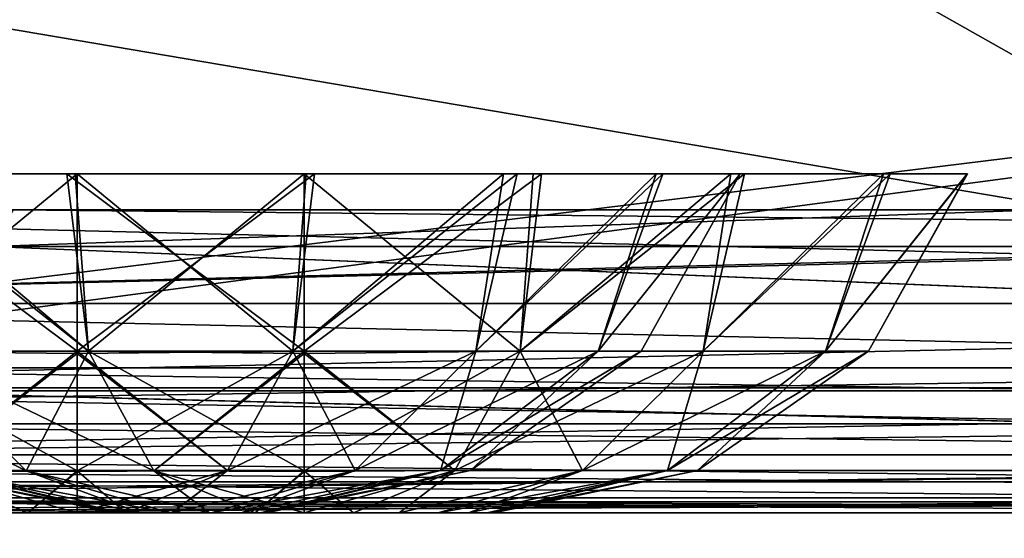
# Model space of a CAD drawing. Header units: millimetres. Extents: x -125 to 125, y -5 to 106.
# Tile 86 of 256: x -71.94 to -68.69, y -2.08 to -0.37. Entities that reach past the tile are written whole.
import ezdxf

# ---------------------------------------------------------------- set-up
doc = ezdxf.new("R2010")
doc.units = ezdxf.units.MM
doc.header["$LTSCALE"] = 65.185185
for name, color, linetype in [('14', 7, 'CONTINUOUS'), ('177', 7, 'CONTINUOUS'), ('207', 7, 'CONTINUOUS'), ('209', 7, 'CONTINUOUS'), ('213', 7, 'CONTINUOUS'), ('518', 7, 'CONTINUOUS'), ('519', 7, 'CONTINUOUS'), ('520', 7, 'CONTINUOUS'), ('54', 7, 'CONTINUOUS'), ('548', 7, 'CONTINUOUS'), ('549', 7, 'CONTINUOUS'), ('550', 7, 'CONTINUOUS'), ('57', 7, 'CONTINUOUS'), ('596', 7, 'CONTINUOUS'), ('6', 7, 'CONTINUOUS'), ('600', 7, 'CONTINUOUS'), ('610', 7, 'CONTINUOUS'), ('611', 7, 'CONTINUOUS'), ('625', 7, 'CONTINUOUS'), ('63', 7, 'CONTINUOUS'), ('639', 7, 'CONTINUOUS'), ('643', 7, 'CONTINUOUS'), ('66', 7, 'CONTINUOUS'), ('70', 7, 'CONTINUOUS')]:
    doc.layers.add(name, color=color, linetype=linetype)

msp = doc.modelspace()

# ---------------------------------------------------------------- linework, layer by layer
at = {"layer": '14', "linetype": 'CONTINUOUS'}
for points in [[(-73.3865, -1.7064, -124.7895), (-73.3865, -1.5218, -124.8336), (-60.7713, -1.7064, -124.7895), (-73.3865, -1.7064, -124.7895)], [(-73.3865, -1.5218, -124.8336), (-61.9173, -1.5218, -124.8336), (-60.7713, -1.7064, -124.7895), (-73.3865, -1.5218, -124.8336)], [(-73.3865, -1.8612, -124.6798), (-73.3865, -1.7064, -124.7895), (-60.7713, -1.8612, -124.6798), (-73.3865, -1.8612, -124.6798)], [(-60.7713, -1.8612, -124.6798), (-73.3865, -1.7064, -124.7895), (-60.7713, -1.7064, -124.7895), (-60.7713, -1.8612, -124.6798)], [(-73.3865, -1.964, -124.5203), (-73.3865, -1.8612, -124.6798), (-60.7713, -1.964, -124.5203), (-73.3865, -1.964, -124.5203)], [(-60.7713, -1.964, -124.5203), (-73.3865, -1.8612, -124.6798), (-60.7713, -1.8612, -124.6798), (-60.7713, -1.964, -124.5203)], [(-73.3865, -2, -124.334), (-73.3865, -1.964, -124.5203), (-65.2916, -2, -124.334), (-73.3865, -2, -124.334)], [(-65.2916, -2, -124.334), (-73.3865, -1.964, -124.5203), (-60.7713, -2, -124.334), (-65.2916, -2, -124.334)], [(-60.7713, -2, -124.334), (-73.3865, -1.964, -124.5203), (-60.7713, -1.964, -124.5203), (-60.7713, -2, -124.334)]]:
    msp.add_3dface(points, dxfattribs=at)
at = {"layer": '177', "linetype": 'CONTINUOUS'}
for points in [[(-61.9505, 0, 124.9), (-74.3405, 0, 124.9), (-65.3803, -1.5218, 124.8336), (-61.9505, 0, 124.9)], [(-74.3405, 0, 124.9), (-74.3007, -1.5218, 124.8336), (-65.3803, -1.5218, 124.8336), (-74.3405, 0, 124.9)]]:
    msp.add_3dface(points, dxfattribs=at)
at = {"layer": '207', "linetype": 'CONTINUOUS'}
for points in [[(-68.5676, -1, -72.1673), (-81.1827, -1, -72.2104), (-68.5676, -1, -84.1952), (-68.5676, -1, -72.1673)], [(-81.1827, -1, -84.2455), (-81.1827, -1, -96.2806), (-68.5676, -1, -96.223), (-81.1827, -1, -84.2455)], [(-68.5676, -1, -84.1952), (-81.1827, -1, -84.2455), (-68.5676, -1, -96.223), (-68.5676, -1, -84.1952)], [(-81.1827, -1, -96.2806), (-81.1827, -1, -108.3157), (-68.5676, -1, -108.2509), (-81.1827, -1, -96.2806)], [(-68.5676, -1, -96.223), (-81.1827, -1, -96.2806), (-68.5676, -1, -108.2509), (-68.5676, -1, -96.223)], [(-68.5676, -1, -108.2509), (-81.1827, -1, -108.3157), (-68.5676, -1, -120.2777), (-68.5676, -1, -108.2509)], [(-68.5676, -1, -120.2777), (-81.1827, -1, -108.3157), (-71.9608, -1, -120.2959), (-68.5676, -1, -120.2777)], [(-81.1827, -1, 108.3157), (-81.1827, -1, 96.2806), (-68.5676, -1, 108.2509), (-81.1827, -1, 108.3157)], [(-71.9608, -1, 120.2959), (-81.1827, -1, 108.3157), (-68.5676, -1, 120.2777), (-71.9608, -1, 120.2959)], [(-68.5676, -1, 120.2777), (-81.1827, -1, 108.3157), (-68.5676, -1, 108.2509), (-68.5676, -1, 120.2777)], [(-81.1827, -1, 96.2806), (-81.1827, -1, 84.2455), (-68.5676, -1, 96.223), (-81.1827, -1, 96.2806)], [(-68.5676, -1, 108.2509), (-81.1827, -1, 96.2806), (-68.5676, -1, 96.223), (-68.5676, -1, 108.2509)], [(-81.1827, -1, 84.2455), (-81.1827, -1, 72.2104), (-68.5676, -1, 84.1952), (-81.1827, -1, 84.2455)], [(-68.5676, -1, 12.0279), (-81.1827, -1), (-68.5676, -1), (-68.5676, -1, 12.0279)], [(-81.1827, -1, -12.0351), (-81.1827, -1, -24.0701), (-68.5676, -1, -24.0558), (-81.1827, -1, -12.0351)], [(-68.5676, -1), (-81.1827, -1, -12.0351), (-68.5676, -1, -12.0279), (-68.5676, -1)], [(-68.5676, -1, -12.0279), (-81.1827, -1, -12.0351), (-68.5676, -1, -24.0558), (-68.5676, -1, -12.0279)], [(-81.1827, -1, -24.0701), (-81.1827, -1, -36.1052), (-68.5676, -1, -36.0836), (-81.1827, -1, -24.0701)], [(-68.5676, -1, -24.0558), (-81.1827, -1, -24.0701), (-68.5676, -1, -36.0836), (-68.5676, -1, -24.0558)], [(-81.1827, -1, -36.1052), (-81.1827, -1, -48.1403), (-68.5676, -1, -48.1115), (-81.1827, -1, -36.1052)], [(-68.5676, -1, -36.0836), (-81.1827, -1, -36.1052), (-68.5676, -1, -48.1115), (-68.5676, -1, -36.0836)], [(-81.1827, -1, -48.1403), (-81.1827, -1, -60.1754), (-68.5676, -1, -60.1394), (-81.1827, -1, -48.1403)], [(-68.5676, -1, -48.1115), (-81.1827, -1, -48.1403), (-68.5676, -1, -60.1394), (-68.5676, -1, -48.1115)], [(-81.1827, -1, -60.1754), (-81.1827, -1, -72.2104), (-68.5676, -1, -72.1673), (-81.1827, -1, -60.1754)], [(-68.5676, -1, -60.1394), (-81.1827, -1, -60.1754), (-68.5676, -1, -72.1673), (-68.5676, -1, -60.1394)], [(-81.1827, -1, -72.2104), (-81.1827, -1, -84.2455), (-68.5676, -1, -84.1952), (-81.1827, -1, -72.2104)], [(-81.1827, -1), (-81.1827, -1, -12.0351), (-68.5676, -1), (-81.1827, -1)], [(-68.5676, -1, 96.223), (-81.1827, -1, 84.2455), (-68.5676, -1, 84.1952), (-68.5676, -1, 96.223)], [(-81.1827, -1, 72.2104), (-81.1827, -1, 60.1754), (-68.5676, -1, 72.1673), (-81.1827, -1, 72.2104)], [(-68.5676, -1, 84.1952), (-81.1827, -1, 72.2104), (-68.5676, -1, 72.1673), (-68.5676, -1, 84.1952)], [(-81.1827, -1, 60.1754), (-81.1827, -1, 48.1403), (-68.5676, -1, 60.1394), (-81.1827, -1, 60.1754)], [(-68.5676, -1, 72.1673), (-81.1827, -1, 60.1754), (-68.5676, -1, 60.1394), (-68.5676, -1, 72.1673)], [(-81.1827, -1, 48.1403), (-81.1827, -1, 36.1052), (-68.5676, -1, 48.1115), (-81.1827, -1, 48.1403)], [(-68.5676, -1, 60.1394), (-81.1827, -1, 48.1403), (-68.5676, -1, 48.1115), (-68.5676, -1, 60.1394)], [(-81.1827, -1, 36.1052), (-81.1827, -1, 24.0701), (-68.5676, -1, 36.0836), (-81.1827, -1, 36.1052)], [(-68.5676, -1, 48.1115), (-81.1827, -1, 36.1052), (-68.5676, -1, 36.0836), (-68.5676, -1, 48.1115)], [(-81.1827, -1, 24.0701), (-81.1827, -1, 12.0351), (-68.5676, -1, 24.0558), (-81.1827, -1, 24.0701)], [(-68.5676, -1, 36.0836), (-81.1827, -1, 24.0701), (-68.5676, -1, 24.0558), (-68.5676, -1, 36.0836)], [(-81.1827, -1, 12.0351), (-81.1827, -1), (-68.5676, -1, 12.0279), (-81.1827, -1, 12.0351)], [(-68.5676, -1, 24.0558), (-81.1827, -1, 12.0351), (-68.5676, -1, 12.0279), (-68.5676, -1, 24.0558)]]:
    msp.add_3dface(points, dxfattribs=at)
at = {"layer": '209', "linetype": 'CONTINUOUS'}
for points in [[(-72.0343, -1.1213, -120.4176), (-60.0287, -1.1213, -120.3571), (-71.9608, -1, -120.2959), (-72.0343, -1.1213, -120.4176)], [(-60.0287, -1.1213, -120.3571), (-68.5676, -1, -120.2777), (-71.9608, -1, -120.2959), (-60.0287, -1.1213, -120.3571)]]:
    msp.add_3dface(points, dxfattribs=at)
at = {"layer": '213', "linetype": 'CONTINUOUS'}
for points in [[(-72.0343, -1.1213, 120.4176), (-71.9608, -1, 120.2959), (-68.5676, -1, 120.2777), (-72.0343, -1.1213, 120.4176)], [(-60.0287, -1.1213, 120.3571), (-72.0343, -1.1213, 120.4176), (-68.5676, -1, 120.2777), (-60.0287, -1.1213, 120.3571)]]:
    msp.add_3dface(points, dxfattribs=at)
at = {"layer": '518', "linetype": 'CONTINUOUS'}
for points in [[(-71.6256, -2, 50.4997), (-71.6042, -2, 50.338), (-71.6044, -2, 50.6615), (-71.6256, -2, 50.4997)], [(-71.6044, -2, 50.6615), (-71.6042, -2, 50.338), (-71.542, -2, 50.8123), (-71.6044, -2, 50.6615)], [(-71.6042, -2, 50.338), (-71.5418, -2, 50.1873), (-71.542, -2, 50.8123), (-71.6042, -2, 50.338)], [(-71.542, -2, 50.8123), (-71.5418, -2, 50.1873), (-71.4428, -2, 50.9418), (-71.542, -2, 50.8123)], [(-71.5418, -2, 50.1873), (-71.4424, -2, 50.0577), (-71.4428, -2, 50.9418), (-71.5418, -2, 50.1873)], [(-71.4428, -2, 50.9418), (-71.4424, -2, 50.0577), (-71.3135, -2, 51.0413), (-71.4428, -2, 50.9418)], [(-71.4424, -2, 50.0577), (-71.3129, -2, 49.9583), (-71.3135, -2, 51.0413), (-71.4424, -2, 50.0577)], [(-71.3135, -2, 51.0413), (-71.3129, -2, 49.9583), (-71.1625, -2, 51.1041), (-71.3135, -2, 51.0413)], [(-71.3129, -2, 49.9583), (-71.1621, -2, 49.8958), (-71.1625, -2, 51.1041), (-71.3129, -2, 49.9583)], [(-71.1621, -2, 49.8958), (-71, -2, 49.8744), (-71.1625, -2, 51.1041), (-71.1621, -2, 49.8958)], [(-71.1625, -2, 51.1041), (-71, -2, 49.8744), (-71, -2, 51.1256), (-71.1625, -2, 51.1041)], [(-70.8379, -2, 51.1042), (-71, -2, 51.1256), (-70.8375, -2, 49.8959), (-70.8379, -2, 51.1042)], [(-71, -2, 51.1256), (-71, -2, 49.8744), (-70.8375, -2, 49.8959), (-71, -2, 51.1256)], [(-70.6871, -2, 51.0417), (-70.8379, -2, 51.1042), (-70.8375, -2, 49.8959), (-70.6871, -2, 51.0417)], [(-70.6865, -2, 49.9587), (-70.6871, -2, 51.0417), (-70.8375, -2, 49.8959), (-70.6865, -2, 49.9587)], [(-70.5576, -2, 50.9423), (-70.6871, -2, 51.0417), (-70.6865, -2, 49.9587), (-70.5576, -2, 50.9423)], [(-70.5572, -2, 50.0582), (-70.5576, -2, 50.9423), (-70.6865, -2, 49.9587), (-70.5572, -2, 50.0582)], [(-70.4582, -2, 50.8127), (-70.5576, -2, 50.9423), (-70.5572, -2, 50.0582), (-70.4582, -2, 50.8127)], [(-70.458, -2, 50.1877), (-70.4582, -2, 50.8127), (-70.5572, -2, 50.0582), (-70.458, -2, 50.1877)], [(-70.3958, -2, 50.662), (-70.4582, -2, 50.8127), (-70.458, -2, 50.1877), (-70.3958, -2, 50.662)], [(-70.3956, -2, 50.3385), (-70.3958, -2, 50.662), (-70.458, -2, 50.1877), (-70.3956, -2, 50.3385)], [(-70.3744, -2, 50.5003), (-70.3958, -2, 50.662), (-70.3956, -2, 50.3385), (-70.3744, -2, 50.5003)]]:
    msp.add_3dface(points, dxfattribs=at)
at = {"layer": '519', "linetype": 'CONTINUOUS'}
for points in [[(-72.3167, -1.4666, 51.8167), (-71.7126, -1.4666, 52.2203), (-72.4533, -0.8814, 52.1822), (-72.3167, -1.4666, 51.8167)], [(-72.4533, -0.8814, 52.1822), (-71.7126, -1.4666, 52.2203), (-71.7834, -0.8814, 52.5804), (-72.4533, -0.8814, 52.1822)], [(-71.7126, -1.4666, 48.7797), (-72.3167, -1.4666, 49.1833), (-72.4077, -0.8814, 48.7794), (-71.7126, -1.4666, 48.7797)], [(-71.7559, -0.8814, 48.4094), (-71.7126, -1.4666, 48.7797), (-72.4077, -0.8814, 48.7794), (-71.7559, -0.8814, 48.4094)], [(-71.7126, -1.4666, 52.2203), (-71, -1.4666, 52.3621), (-71.7834, -0.8814, 52.5804), (-71.7126, -1.4666, 52.2203)], [(-71.7834, -0.8814, 52.5804), (-71, -1.4666, 52.3621), (-71, -0.8814, 52.723), (-71.7834, -0.8814, 52.5804)], [(-71, -0.8814, 48.277), (-71.7126, -1.4666, 48.7797), (-71.7559, -0.8814, 48.4094), (-71, -0.8814, 48.277)], [(-71, -1.4666, 48.6379), (-71.7126, -1.4666, 48.7797), (-71, -0.8814, 48.277), (-71, -1.4666, 48.6379)], [(-72.1994, -1.8613, 50.9968), (-71.918, -1.8613, 51.4179), (-72.7203, -1.4666, 51.2126), (-72.1994, -1.8613, 50.9968)], [(-72.7203, -1.4666, 51.2126), (-71.918, -1.8613, 51.4179), (-72.3167, -1.4666, 51.8167), (-72.7203, -1.4666, 51.2126)], [(-71.9179, -1.8613, 49.582), (-72.1994, -1.8613, 50.0032), (-72.3167, -1.4666, 49.1833), (-71.9179, -1.8613, 49.582)], [(-71.7126, -1.4666, 48.7797), (-71.9179, -1.8613, 49.582), (-72.3167, -1.4666, 49.1833), (-71.7126, -1.4666, 48.7797)], [(-71.918, -1.8613, 51.4179), (-71.4968, -1.8613, 51.6994), (-72.3167, -1.4666, 51.8167), (-71.918, -1.8613, 51.4179)], [(-72.3167, -1.4666, 51.8167), (-71.4968, -1.8613, 51.6994), (-71.7126, -1.4666, 52.2203), (-72.3167, -1.4666, 51.8167)], [(-71.4968, -1.8613, 49.3006), (-71.9179, -1.8613, 49.582), (-71.7126, -1.4666, 48.7797), (-71.4968, -1.8613, 49.3006)], [(-71, -1.4666, 52.3621), (-71.7126, -1.4666, 52.2203), (-71, -1.4747, 52.3544), (-71, -1.4666, 52.3621)], [(-71, -1.4666, 48.6379), (-71.4968, -1.8613, 49.3006), (-71.7126, -1.4666, 48.7797), (-71, -1.4666, 48.6379)], [(-71.4968, -1.8613, 51.6994), (-71, -1.8613, 51.7982), (-71.7126, -1.4666, 52.2203), (-71.4968, -1.8613, 51.6994)], [(-71.7126, -1.4666, 52.2203), (-71, -1.8613, 51.7982), (-71, -1.4747, 52.3544), (-71.7126, -1.4666, 52.2203)], [(-71, -1.4747, 48.6456), (-71.4968, -1.8613, 49.3006), (-71, -1.4666, 48.6379), (-71, -1.4747, 48.6456)], [(-71, -1.8613, 49.2018), (-71.4968, -1.8613, 49.3006), (-71, -1.4747, 48.6456), (-71, -1.8613, 49.2018)], [(-72.2982, -1.8613, 50.5), (-71.6044, -2, 50.6615), (-72.1994, -1.8613, 50.9968), (-72.2982, -1.8613, 50.5)], [(-71.6256, -2, 50.4997), (-71.6044, -2, 50.6615), (-72.2982, -1.8613, 50.5), (-71.6256, -2, 50.4997)], [(-72.1994, -1.8613, 50.0032), (-71.6256, -2, 50.4997), (-72.2982, -1.8613, 50.5), (-72.1994, -1.8613, 50.0032)], [(-71.542, -2, 50.8123), (-71.4428, -2, 50.9418), (-72.1994, -1.8613, 50.9968), (-71.542, -2, 50.8123)], [(-72.1994, -1.8613, 50.9968), (-71.4428, -2, 50.9418), (-71.918, -1.8613, 51.4179), (-72.1994, -1.8613, 50.9968)], [(-71.6044, -2, 50.6615), (-71.542, -2, 50.8123), (-72.1994, -1.8613, 50.9968), (-71.6044, -2, 50.6615)], [(-71.5418, -2, 50.1873), (-71.6042, -2, 50.338), (-72.1994, -1.8613, 50.0032), (-71.5418, -2, 50.1873)], [(-71.9179, -1.8613, 49.582), (-71.5418, -2, 50.1873), (-72.1994, -1.8613, 50.0032), (-71.9179, -1.8613, 49.582)], [(-71.6042, -2, 50.338), (-71.6256, -2, 50.4997), (-72.1994, -1.8613, 50.0032), (-71.6042, -2, 50.338)], [(-71.4428, -2, 50.9418), (-71.3135, -2, 51.0413), (-71.918, -1.8613, 51.4179), (-71.4428, -2, 50.9418)], [(-71.918, -1.8613, 51.4179), (-71.3135, -2, 51.0413), (-71.4968, -1.8613, 51.6994), (-71.918, -1.8613, 51.4179)], [(-71.3129, -2, 49.9583), (-71.4424, -2, 50.0577), (-71.9179, -1.8613, 49.582), (-71.3129, -2, 49.9583)], [(-71.4968, -1.8613, 49.3006), (-71.3129, -2, 49.9583), (-71.9179, -1.8613, 49.582), (-71.4968, -1.8613, 49.3006)], [(-71.4424, -2, 50.0577), (-71.5418, -2, 50.1873), (-71.9179, -1.8613, 49.582), (-71.4424, -2, 50.0577)], [(-71.4968, -1.8613, 51.6994), (-71, -2, 51.1256), (-71, -1.864, 51.7917), (-71.4968, -1.8613, 51.6994)], [(-71.3135, -2, 51.0413), (-71.1625, -2, 51.1041), (-71.4968, -1.8613, 51.6994), (-71.3135, -2, 51.0413)], [(-71.1625, -2, 51.1041), (-71, -2, 51.1256), (-71.4968, -1.8613, 51.6994), (-71.1625, -2, 51.1041)], [(-71, -1.8613, 51.7982), (-71.4968, -1.8613, 51.6994), (-71, -1.864, 51.7917), (-71, -1.8613, 51.7982)], [(-71.1621, -2, 49.8958), (-71.3129, -2, 49.9583), (-71.4968, -1.8613, 49.3006), (-71.1621, -2, 49.8958)], [(-71, -1.8613, 49.2018), (-71.1621, -2, 49.8958), (-71.4968, -1.8613, 49.3006), (-71, -1.8613, 49.2018)], [(-71, -1.864, 49.2083), (-71.1621, -2, 49.8958), (-71, -1.8613, 49.2018), (-71, -1.864, 49.2083)], [(-71, -2, 49.8744), (-71.1621, -2, 49.8958), (-71, -1.864, 49.2083), (-71, -2, 49.8744)]]:
    msp.add_3dface(points, dxfattribs=at)
at = {"layer": '520', "linetype": 'CONTINUOUS'}
for points in [[(-71, -0.8814, 52.723), (-70.2874, -1.4666, 52.2204), (-70.2441, -0.8814, 52.5906), (-71, -0.8814, 52.723)], [(-71, -0.8814, 52.723), (-71, -1.4666, 52.3621), (-70.2874, -1.4666, 52.2204), (-71, -0.8814, 52.723)], [(-70.2874, -1.4666, 48.7797), (-71, -1.4666, 48.6379), (-70.2166, -0.8814, 48.4196), (-70.2874, -1.4666, 48.7797)], [(-71, -1.4666, 48.6379), (-71, -0.8814, 48.277), (-70.2166, -0.8814, 48.4196), (-71, -1.4666, 48.6379)], [(-69.6833, -1.4666, 49.1833), (-70.2874, -1.4666, 48.7797), (-69.5467, -0.8814, 48.8178), (-69.6833, -1.4666, 49.1833)], [(-69.5467, -0.8814, 48.8178), (-70.2874, -1.4666, 48.7797), (-70.2166, -0.8814, 48.4196), (-69.5467, -0.8814, 48.8178)], [(-70.2874, -1.4666, 52.2204), (-69.6833, -1.4666, 51.8167), (-69.5923, -0.8814, 52.2206), (-70.2874, -1.4666, 52.2204)], [(-70.2441, -0.8814, 52.5906), (-70.2874, -1.4666, 52.2204), (-69.5923, -0.8814, 52.2206), (-70.2441, -0.8814, 52.5906)], [(-69.0665, -0.8815, 49.4031), (-69.6833, -1.4666, 49.1833), (-69.5467, -0.8814, 48.8178), (-69.0665, -0.8815, 49.4031)], [(-69.5923, -0.8814, 52.2206), (-69.6833, -1.4666, 51.8167), (-69.0885, -0.8815, 51.6349), (-69.5923, -0.8814, 52.2206)], [(-69.2796, -1.4666, 49.7874), (-69.6833, -1.4666, 49.1833), (-69.0665, -0.8815, 49.4031), (-69.2796, -1.4666, 49.7874)], [(-69.6833, -1.4666, 51.8167), (-69.2797, -1.4666, 51.2126), (-69.0885, -0.8815, 51.6349), (-69.6833, -1.4666, 51.8167)], [(-69.0885, -0.8815, 51.6349), (-69.2797, -1.4666, 51.2126), (-68.8108, -0.8814, 50.8864), (-69.0885, -0.8815, 51.6349)], [(-69.2797, -1.4666, 51.2126), (-69.1379, -1.4666, 50.5), (-68.8108, -0.8814, 50.8864), (-69.2797, -1.4666, 51.2126)], [(-69.1379, -1.4666, 50.5), (-69.2796, -1.4666, 49.7874), (-68.8114, -0.8814, 50.1105), (-69.1379, -1.4666, 50.5)], [(-68.8114, -0.8814, 50.1105), (-69.2796, -1.4666, 49.7874), (-69.0665, -0.8815, 49.4031), (-68.8114, -0.8814, 50.1105)], [(-68.8108, -0.8814, 50.8864), (-69.1379, -1.4666, 50.5), (-68.8114, -0.8814, 50.1105), (-68.8108, -0.8814, 50.8864)], [(-71, -1.4666, 52.3621), (-70.5032, -1.8612, 51.6994), (-70.2874, -1.4666, 52.2204), (-71, -1.4666, 52.3621)], [(-71, -1.4666, 52.3621), (-71, -1.4747, 52.3544), (-70.5032, -1.8612, 51.6994), (-71, -1.4666, 52.3621)], [(-71, -1.4747, 48.6456), (-71, -1.4666, 48.6379), (-70.2874, -1.4666, 48.7797), (-71, -1.4747, 48.6456)], [(-70.5032, -1.8612, 49.3006), (-71, -1.8613, 49.2018), (-70.2874, -1.4666, 48.7797), (-70.5032, -1.8612, 49.3006)], [(-71, -1.8613, 49.2018), (-71, -1.4747, 48.6456), (-70.2874, -1.4666, 48.7797), (-71, -1.8613, 49.2018)], [(-71, -1.4747, 52.3544), (-71, -1.8613, 51.7982), (-70.5032, -1.8612, 51.6994), (-71, -1.4747, 52.3544)], [(-70.5032, -1.8612, 51.6994), (-70.082, -1.8612, 51.418), (-70.2874, -1.4666, 52.2204), (-70.5032, -1.8612, 51.6994)], [(-70.082, -1.8612, 49.582), (-70.5032, -1.8612, 49.3006), (-69.6833, -1.4666, 49.1833), (-70.082, -1.8612, 49.582)], [(-69.6833, -1.4666, 49.1833), (-70.5032, -1.8612, 49.3006), (-70.2874, -1.4666, 48.7797), (-69.6833, -1.4666, 49.1833)], [(-70.2874, -1.4666, 52.2204), (-70.082, -1.8612, 51.418), (-69.6833, -1.4666, 51.8167), (-70.2874, -1.4666, 52.2204)], [(-70.082, -1.8612, 51.418), (-69.8006, -1.8612, 50.9968), (-69.6833, -1.4666, 51.8167), (-70.082, -1.8612, 51.418)], [(-69.8006, -1.8612, 50.0032), (-70.082, -1.8612, 49.582), (-69.2796, -1.4666, 49.7874), (-69.8006, -1.8612, 50.0032)], [(-69.2796, -1.4666, 49.7874), (-70.082, -1.8612, 49.582), (-69.6833, -1.4666, 49.1833), (-69.2796, -1.4666, 49.7874)], [(-69.8006, -1.8612, 50.9968), (-69.7017, -1.8612, 50.5), (-69.2797, -1.4666, 51.2126), (-69.8006, -1.8612, 50.9968)], [(-69.6833, -1.4666, 51.8167), (-69.8006, -1.8612, 50.9968), (-69.2797, -1.4666, 51.2126), (-69.6833, -1.4666, 51.8167)], [(-69.7017, -1.8612, 50.5), (-69.8006, -1.8612, 50.0032), (-69.1379, -1.4666, 50.5), (-69.7017, -1.8612, 50.5)], [(-69.1379, -1.4666, 50.5), (-69.8006, -1.8612, 50.0032), (-69.2796, -1.4666, 49.7874), (-69.1379, -1.4666, 50.5)], [(-69.2797, -1.4666, 51.2126), (-69.7017, -1.8612, 50.5), (-69.1379, -1.4666, 50.5), (-69.2797, -1.4666, 51.2126)], [(-71, -1.8613, 51.7982), (-70.8379, -2, 51.1042), (-70.5032, -1.8612, 51.6994), (-71, -1.8613, 51.7982)], [(-70.8375, -2, 49.8959), (-71, -2, 49.8744), (-70.5032, -1.8612, 49.3006), (-70.8375, -2, 49.8959)], [(-71, -2, 49.8744), (-71, -1.864, 49.2083), (-70.5032, -1.8612, 49.3006), (-71, -2, 49.8744)], [(-71, -1.864, 49.2083), (-71, -1.8613, 49.2018), (-70.5032, -1.8612, 49.3006), (-71, -1.864, 49.2083)], [(-71, -2, 51.1256), (-71, -1.8613, 51.7982), (-71, -1.864, 51.7917), (-71, -2, 51.1256)], [(-71, -2, 51.1256), (-70.8379, -2, 51.1042), (-71, -1.8613, 51.7982), (-71, -2, 51.1256)], [(-70.8379, -2, 51.1042), (-70.6871, -2, 51.0417), (-70.5032, -1.8612, 51.6994), (-70.8379, -2, 51.1042)], [(-70.6865, -2, 49.9587), (-70.8375, -2, 49.8959), (-70.5032, -1.8612, 49.3006), (-70.6865, -2, 49.9587)], [(-70.5032, -1.8612, 51.6994), (-70.6871, -2, 51.0417), (-70.082, -1.8612, 51.418), (-70.5032, -1.8612, 51.6994)], [(-70.6871, -2, 51.0417), (-70.5576, -2, 50.9423), (-70.082, -1.8612, 51.418), (-70.6871, -2, 51.0417)], [(-70.082, -1.8612, 49.582), (-70.6865, -2, 49.9587), (-70.5032, -1.8612, 49.3006), (-70.082, -1.8612, 49.582)], [(-70.5572, -2, 50.0582), (-70.6865, -2, 49.9587), (-70.082, -1.8612, 49.582), (-70.5572, -2, 50.0582)], [(-70.5576, -2, 50.9423), (-70.4582, -2, 50.8127), (-70.082, -1.8612, 51.418), (-70.5576, -2, 50.9423)], [(-69.8006, -1.8612, 50.0032), (-70.5572, -2, 50.0582), (-70.082, -1.8612, 49.582), (-69.8006, -1.8612, 50.0032)], [(-70.458, -2, 50.1877), (-70.5572, -2, 50.0582), (-69.8006, -1.8612, 50.0032), (-70.458, -2, 50.1877)], [(-70.082, -1.8612, 51.418), (-70.4582, -2, 50.8127), (-69.8006, -1.8612, 50.9968), (-70.082, -1.8612, 51.418)], [(-70.4582, -2, 50.8127), (-70.3958, -2, 50.662), (-69.8006, -1.8612, 50.9968), (-70.4582, -2, 50.8127)], [(-70.3956, -2, 50.3385), (-70.458, -2, 50.1877), (-69.8006, -1.8612, 50.0032), (-70.3956, -2, 50.3385)], [(-70.3958, -2, 50.662), (-70.3744, -2, 50.5003), (-69.8006, -1.8612, 50.9968), (-70.3958, -2, 50.662)], [(-69.7017, -1.8612, 50.5), (-70.3956, -2, 50.3385), (-69.8006, -1.8612, 50.0032), (-69.7017, -1.8612, 50.5)], [(-70.3744, -2, 50.5003), (-70.3956, -2, 50.3385), (-69.7017, -1.8612, 50.5), (-70.3744, -2, 50.5003)], [(-69.8006, -1.8612, 50.9968), (-70.3744, -2, 50.5003), (-69.7017, -1.8612, 50.5), (-69.8006, -1.8612, 50.9968)]]:
    msp.add_3dface(points, dxfattribs=at)
at = {"layer": '54', "linetype": 'CONTINUOUS'}
for points in [[(-60.447, -1.5981, 120.9803), (-72.5385, -1.5981, 121.0417), (-72.0343, -1.1213, 120.4176), (-60.447, -1.5981, 120.9803)], [(-60.0287, -1.1213, 120.3571), (-60.447, -1.5981, 120.9803), (-72.0343, -1.1213, 120.4176), (-60.0287, -1.1213, 120.3571)], [(-60.9345, -1.898, 121.7069), (-73.1228, -1.898, 121.7693), (-72.5385, -1.5981, 121.0417), (-60.9345, -1.898, 121.7069)], [(-60.447, -1.5981, 120.9803), (-60.9345, -1.898, 121.7069), (-72.5385, -1.5981, 121.0417), (-60.447, -1.5981, 120.9803)], [(-73.1228, -1.898, 121.7693), (-60.9345, -1.898, 121.7069), (-72.1746, -2, 122.5397), (-73.1228, -1.898, 121.7693)], [(-72.1746, -2, 122.5397), (-60.9345, -1.898, 121.7069), (-62.0258, -2, 122.4877), (-72.1746, -2, 122.5397)]]:
    msp.add_3dface(points, dxfattribs=at)
at = {"layer": '548', "linetype": 'CONTINUOUS'}
for points in [[(-72.0635, -2, 33.2913), (-72.0629, -2, 32.2083), (-71.9125, -2, 33.3541), (-72.0635, -2, 33.2913)], [(-72.0629, -2, 32.2083), (-71.9121, -2, 32.1458), (-71.9125, -2, 33.3541), (-72.0629, -2, 32.2083)], [(-71.9121, -2, 32.1458), (-71.75, -2, 32.1244), (-71.9125, -2, 33.3541), (-71.9121, -2, 32.1458)], [(-71.9125, -2, 33.3541), (-71.75, -2, 32.1244), (-71.75, -2, 33.3756), (-71.9125, -2, 33.3541)], [(-71.5879, -2, 33.3542), (-71.75, -2, 33.3756), (-71.5875, -2, 32.1459), (-71.5879, -2, 33.3542)], [(-71.75, -2, 33.3756), (-71.75, -2, 32.1244), (-71.5875, -2, 32.1459), (-71.75, -2, 33.3756)], [(-71.4371, -2, 33.2917), (-71.5879, -2, 33.3542), (-71.5875, -2, 32.1459), (-71.4371, -2, 33.2917)], [(-71.4365, -2, 32.2087), (-71.4371, -2, 33.2917), (-71.5875, -2, 32.1459), (-71.4365, -2, 32.2087)], [(-71.3076, -2, 33.1923), (-71.4371, -2, 33.2917), (-71.4365, -2, 32.2087), (-71.3076, -2, 33.1923)], [(-71.3072, -2, 32.3082), (-71.3076, -2, 33.1923), (-71.4365, -2, 32.2087), (-71.3072, -2, 32.3082)], [(-71.2082, -2, 33.0627), (-71.3076, -2, 33.1923), (-71.3072, -2, 32.3082), (-71.2082, -2, 33.0627)], [(-71.208, -2, 32.4377), (-71.2082, -2, 33.0627), (-71.3072, -2, 32.3082), (-71.208, -2, 32.4377)], [(-71.1458, -2, 32.912), (-71.2082, -2, 33.0627), (-71.208, -2, 32.4377), (-71.1458, -2, 32.912)], [(-71.1456, -2, 32.5885), (-71.1458, -2, 32.912), (-71.208, -2, 32.4377), (-71.1456, -2, 32.5885)], [(-71.1244, -2, 32.7503), (-71.1458, -2, 32.912), (-71.1456, -2, 32.5885), (-71.1244, -2, 32.7503)]]:
    msp.add_3dface(points, dxfattribs=at)
at = {"layer": '549', "linetype": 'CONTINUOUS'}
for points in [[(-72.4626, -1.4666, 34.4703), (-71.75, -1.4666, 34.6121), (-72.5334, -0.8814, 34.8304), (-72.4626, -1.4666, 34.4703)], [(-72.5334, -0.8814, 34.8304), (-71.75, -1.4666, 34.6121), (-71.75, -0.8814, 34.973), (-72.5334, -0.8814, 34.8304)], [(-71.75, -0.8814, 30.527), (-72.4626, -1.4666, 31.0297), (-72.5059, -0.8814, 30.6594), (-71.75, -0.8814, 30.527)], [(-71.75, -1.4666, 30.8879), (-72.4626, -1.4666, 31.0297), (-71.75, -0.8814, 30.527), (-71.75, -1.4666, 30.8879)], [(-71.75, -1.4666, 30.8879), (-72.2468, -1.8613, 31.5506), (-72.4626, -1.4666, 31.0297), (-71.75, -1.4666, 30.8879)], [(-72.2468, -1.8613, 33.9494), (-71.75, -1.8613, 34.0482), (-72.4626, -1.4666, 34.4703), (-72.2468, -1.8613, 33.9494)], [(-72.4626, -1.4666, 34.4703), (-71.75, -1.8613, 34.0482), (-71.75, -1.4747, 34.6044), (-72.4626, -1.4666, 34.4703)], [(-71.75, -1.4666, 34.6121), (-72.4626, -1.4666, 34.4703), (-71.75, -1.4747, 34.6044), (-71.75, -1.4666, 34.6121)], [(-71.75, -1.4747, 30.8956), (-72.2468, -1.8613, 31.5506), (-71.75, -1.4666, 30.8879), (-71.75, -1.4747, 30.8956)], [(-71.75, -1.8613, 31.4518), (-72.2468, -1.8613, 31.5506), (-71.75, -1.4747, 30.8956), (-71.75, -1.8613, 31.4518)], [(-72.2468, -1.8613, 33.9494), (-71.75, -2, 33.3756), (-71.75, -1.864, 34.0417), (-72.2468, -1.8613, 33.9494)], [(-71.9125, -2, 33.3541), (-71.75, -2, 33.3756), (-72.2468, -1.8613, 33.9494), (-71.9125, -2, 33.3541)], [(-72.0635, -2, 33.2913), (-71.9125, -2, 33.3541), (-72.2468, -1.8613, 33.9494), (-72.0635, -2, 33.2913)], [(-71.75, -1.8613, 34.0482), (-72.2468, -1.8613, 33.9494), (-71.75, -1.864, 34.0417), (-71.75, -1.8613, 34.0482)], [(-71.9121, -2, 32.1458), (-72.0629, -2, 32.2083), (-72.2468, -1.8613, 31.5506), (-71.9121, -2, 32.1458)], [(-71.75, -1.8613, 31.4518), (-71.9121, -2, 32.1458), (-72.2468, -1.8613, 31.5506), (-71.75, -1.8613, 31.4518)], [(-71.75, -1.864, 31.4583), (-71.9121, -2, 32.1458), (-71.75, -1.8613, 31.4518), (-71.75, -1.864, 31.4583)], [(-71.75, -2, 32.1244), (-71.9121, -2, 32.1458), (-71.75, -1.864, 31.4583), (-71.75, -2, 32.1244)]]:
    msp.add_3dface(points, dxfattribs=at)
at = {"layer": '550', "linetype": 'CONTINUOUS'}
for points in [[(-71.75, -0.8814, 34.973), (-71.75, -1.4666, 34.6121), (-71.0374, -1.4666, 34.4704), (-71.75, -0.8814, 34.973)], [(-71.75, -1.4666, 30.8879), (-71.75, -0.8814, 30.527), (-70.9666, -0.8814, 30.6696), (-71.75, -1.4666, 30.8879)], [(-71.0374, -1.4666, 31.0297), (-71.75, -1.4666, 30.8879), (-70.9666, -0.8814, 30.6696), (-71.0374, -1.4666, 31.0297)], [(-71.75, -0.8814, 34.973), (-71.0374, -1.4666, 34.4704), (-70.9941, -0.8814, 34.8406), (-71.75, -0.8814, 34.973)], [(-70.9941, -0.8814, 34.8406), (-71.0374, -1.4666, 34.4704), (-70.3423, -0.8814, 34.4706), (-70.9941, -0.8814, 34.8406)], [(-70.4333, -1.4666, 31.4333), (-71.0374, -1.4666, 31.0297), (-70.2967, -0.8814, 31.0678), (-70.4333, -1.4666, 31.4333)], [(-70.2967, -0.8814, 31.0678), (-71.0374, -1.4666, 31.0297), (-70.9666, -0.8814, 30.6696), (-70.2967, -0.8814, 31.0678)], [(-71.0374, -1.4666, 34.4704), (-70.4333, -1.4666, 34.0667), (-70.3423, -0.8814, 34.4706), (-71.0374, -1.4666, 34.4704)], [(-70.3423, -0.8814, 34.4706), (-70.4333, -1.4666, 34.0667), (-69.8385, -0.8815, 33.8849), (-70.3423, -0.8814, 34.4706)], [(-69.8165, -0.8815, 31.6531), (-70.4333, -1.4666, 31.4333), (-70.2967, -0.8814, 31.0678), (-69.8165, -0.8815, 31.6531)], [(-70.4333, -1.4666, 34.0667), (-70.0297, -1.4666, 33.4626), (-69.8385, -0.8815, 33.8849), (-70.4333, -1.4666, 34.0667)], [(-70.0296, -1.4666, 32.0374), (-70.4333, -1.4666, 31.4333), (-69.8165, -0.8815, 31.6531), (-70.0296, -1.4666, 32.0374)], [(-69.8385, -0.8815, 33.8849), (-70.0297, -1.4666, 33.4626), (-69.5608, -0.8814, 33.1364), (-69.8385, -0.8815, 33.8849)], [(-70.0297, -1.4666, 33.4626), (-69.8879, -1.4666, 32.75), (-69.5608, -0.8814, 33.1364), (-70.0297, -1.4666, 33.4626)], [(-69.5614, -0.8814, 32.3605), (-70.0296, -1.4666, 32.0374), (-69.8165, -0.8815, 31.6531), (-69.5614, -0.8814, 32.3605)], [(-69.8879, -1.4666, 32.75), (-70.0296, -1.4666, 32.0374), (-69.5614, -0.8814, 32.3605), (-69.8879, -1.4666, 32.75)], [(-69.5608, -0.8814, 33.1364), (-69.8879, -1.4666, 32.75), (-69.5614, -0.8814, 32.3605), (-69.5608, -0.8814, 33.1364)], [(-71.75, -1.4666, 34.6121), (-71.75, -1.4747, 34.6044), (-71.2532, -1.8612, 33.9494), (-71.75, -1.4666, 34.6121)], [(-71.75, -1.4747, 30.8956), (-71.75, -1.4666, 30.8879), (-71.0374, -1.4666, 31.0297), (-71.75, -1.4747, 30.8956)], [(-71.75, -1.4666, 34.6121), (-71.2532, -1.8612, 33.9494), (-71.0374, -1.4666, 34.4704), (-71.75, -1.4666, 34.6121)], [(-71.2532, -1.8612, 31.5506), (-71.75, -1.8613, 31.4518), (-71.0374, -1.4666, 31.0297), (-71.2532, -1.8612, 31.5506)], [(-71.75, -1.8613, 31.4518), (-71.75, -1.4747, 30.8956), (-71.0374, -1.4666, 31.0297), (-71.75, -1.8613, 31.4518)], [(-71.75, -1.4747, 34.6044), (-71.75, -1.8613, 34.0482), (-71.2532, -1.8612, 33.9494), (-71.75, -1.4747, 34.6044)], [(-71.2532, -1.8612, 33.9494), (-70.832, -1.8612, 33.668), (-71.0374, -1.4666, 34.4704), (-71.2532, -1.8612, 33.9494)], [(-70.4333, -1.4666, 31.4333), (-71.2532, -1.8612, 31.5506), (-71.0374, -1.4666, 31.0297), (-70.4333, -1.4666, 31.4333)], [(-70.832, -1.8612, 31.832), (-71.2532, -1.8612, 31.5506), (-70.4333, -1.4666, 31.4333), (-70.832, -1.8612, 31.832)], [(-71.0374, -1.4666, 34.4704), (-70.832, -1.8612, 33.668), (-70.4333, -1.4666, 34.0667), (-71.0374, -1.4666, 34.4704)], [(-70.832, -1.8612, 33.668), (-70.5506, -1.8612, 33.2468), (-70.4333, -1.4666, 34.0667), (-70.832, -1.8612, 33.668)], [(-70.0296, -1.4666, 32.0374), (-70.832, -1.8612, 31.832), (-70.4333, -1.4666, 31.4333), (-70.0296, -1.4666, 32.0374)], [(-70.5506, -1.8612, 32.2532), (-70.832, -1.8612, 31.832), (-70.0296, -1.4666, 32.0374), (-70.5506, -1.8612, 32.2532)], [(-70.4517, -1.8612, 32.75), (-70.5506, -1.8612, 32.2532), (-69.8879, -1.4666, 32.75), (-70.4517, -1.8612, 32.75)], [(-70.4333, -1.4666, 34.0667), (-70.5506, -1.8612, 33.2468), (-70.0297, -1.4666, 33.4626), (-70.4333, -1.4666, 34.0667)], [(-70.5506, -1.8612, 33.2468), (-70.4517, -1.8612, 32.75), (-70.0297, -1.4666, 33.4626), (-70.5506, -1.8612, 33.2468)], [(-69.8879, -1.4666, 32.75), (-70.5506, -1.8612, 32.2532), (-70.0296, -1.4666, 32.0374), (-69.8879, -1.4666, 32.75)], [(-70.0297, -1.4666, 33.4626), (-70.4517, -1.8612, 32.75), (-69.8879, -1.4666, 32.75), (-70.0297, -1.4666, 33.4626)], [(-71.75, -1.8613, 34.0482), (-71.5879, -2, 33.3542), (-71.2532, -1.8612, 33.9494), (-71.75, -1.8613, 34.0482)], [(-71.75, -2, 32.1244), (-71.75, -1.864, 31.4583), (-71.2532, -1.8612, 31.5506), (-71.75, -2, 32.1244)], [(-71.5875, -2, 32.1459), (-71.75, -2, 32.1244), (-71.2532, -1.8612, 31.5506), (-71.5875, -2, 32.1459)], [(-71.75, -1.864, 31.4583), (-71.75, -1.8613, 31.4518), (-71.2532, -1.8612, 31.5506), (-71.75, -1.864, 31.4583)], [(-71.75, -2, 33.3756), (-71.75, -1.8613, 34.0482), (-71.75, -1.864, 34.0417), (-71.75, -2, 33.3756)], [(-71.75, -2, 33.3756), (-71.5879, -2, 33.3542), (-71.75, -1.8613, 34.0482), (-71.75, -2, 33.3756)], [(-71.5879, -2, 33.3542), (-71.4371, -2, 33.2917), (-71.2532, -1.8612, 33.9494), (-71.5879, -2, 33.3542)], [(-71.4365, -2, 32.2087), (-71.5875, -2, 32.1459), (-71.2532, -1.8612, 31.5506), (-71.4365, -2, 32.2087)], [(-71.2532, -1.8612, 33.9494), (-71.4371, -2, 33.2917), (-70.832, -1.8612, 33.668), (-71.2532, -1.8612, 33.9494)], [(-71.4371, -2, 33.2917), (-71.3076, -2, 33.1923), (-70.832, -1.8612, 33.668), (-71.4371, -2, 33.2917)], [(-70.832, -1.8612, 31.832), (-71.4365, -2, 32.2087), (-71.2532, -1.8612, 31.5506), (-70.832, -1.8612, 31.832)], [(-71.3072, -2, 32.3082), (-71.4365, -2, 32.2087), (-70.832, -1.8612, 31.832), (-71.3072, -2, 32.3082)], [(-71.3076, -2, 33.1923), (-71.2082, -2, 33.0627), (-70.832, -1.8612, 33.668), (-71.3076, -2, 33.1923)], [(-70.5506, -1.8612, 32.2532), (-71.3072, -2, 32.3082), (-70.832, -1.8612, 31.832), (-70.5506, -1.8612, 32.2532)], [(-71.208, -2, 32.4377), (-71.3072, -2, 32.3082), (-70.5506, -1.8612, 32.2532), (-71.208, -2, 32.4377)], [(-70.832, -1.8612, 33.668), (-71.2082, -2, 33.0627), (-70.5506, -1.8612, 33.2468), (-70.832, -1.8612, 33.668)], [(-71.2082, -2, 33.0627), (-71.1458, -2, 32.912), (-70.5506, -1.8612, 33.2468), (-71.2082, -2, 33.0627)], [(-71.1456, -2, 32.5885), (-71.208, -2, 32.4377), (-70.5506, -1.8612, 32.2532), (-71.1456, -2, 32.5885)], [(-71.1458, -2, 32.912), (-71.1244, -2, 32.7503), (-70.5506, -1.8612, 33.2468), (-71.1458, -2, 32.912)], [(-71.1244, -2, 32.7503), (-71.1456, -2, 32.5885), (-70.4517, -1.8612, 32.75), (-71.1244, -2, 32.7503)], [(-70.4517, -1.8612, 32.75), (-71.1456, -2, 32.5885), (-70.5506, -1.8612, 32.2532), (-70.4517, -1.8612, 32.75)], [(-70.5506, -1.8612, 33.2468), (-71.1244, -2, 32.7503), (-70.4517, -1.8612, 32.75), (-70.5506, -1.8612, 33.2468)]]:
    msp.add_3dface(points, dxfattribs=at)
at = {"layer": '57', "linetype": 'CONTINUOUS'}
for points in [[(-73.886, -2, 124.334), (-73.886, -2, 122.5493), (-65.3803, -2, 124.334), (-73.886, -2, 124.334)], [(-73.886, -2, 122.5493), (-72.1746, -2, 122.5397), (-61.2708, -2, 124.334), (-73.886, -2, 122.5493)], [(-65.3803, -2, 124.334), (-73.886, -2, 122.5493), (-61.2708, -2, 124.334), (-65.3803, -2, 124.334)], [(-72.1746, -2, 122.5397), (-62.0258, -2, 122.4877), (-61.2708, -2, 124.334), (-72.1746, -2, 122.5397)]]:
    msp.add_3dface(points, dxfattribs=at)
at = {"layer": '596', "linetype": 'CONTINUOUS'}
for points in [[(-75, 9.6026, -130.5), (-62.5, 9.6026, -130.5), (-75, -3, -130.5), (-75, 9.6026, -130.5)], [(-75, -3, -130.5), (-62.5, 9.6026, -130.5), (-64.2148, -3, -130.5), (-75, -3, -130.5)]]:
    msp.add_3dface(points, dxfattribs=at)
at = {"layer": '6', "linetype": 'CONTINUOUS'}
for points in [[(-72.5601, -1.5981, -121.0418), (-60.4687, -1.5981, -120.9804), (-72.0343, -1.1213, -120.4176), (-72.5601, -1.5981, -121.0418)], [(-72.0343, -1.1213, -120.4176), (-60.4687, -1.5981, -120.9804), (-60.0287, -1.1213, -120.3571), (-72.0343, -1.1213, -120.4176)], [(-73.1374, -1.898, -121.7694), (-60.9491, -1.898, -121.707), (-72.5601, -1.5981, -121.0418), (-73.1374, -1.898, -121.7694)], [(-72.5601, -1.5981, -121.0418), (-60.9491, -1.898, -121.707), (-60.4687, -1.5981, -120.9804), (-72.5601, -1.5981, -121.0418)], [(-73.1374, -1.898, -121.7694), (-62.0258, -2, -122.4877), (-60.9491, -1.898, -121.707), (-73.1374, -1.898, -121.7694)], [(-72.1746, -2, -122.5397), (-62.0258, -2, -122.4877), (-73.1374, -1.898, -121.7694), (-72.1746, -2, -122.5397)]]:
    msp.add_3dface(points, dxfattribs=at)
at = {"layer": '600', "linetype": 'CONTINUOUS'}
for points in [[(-61.9368, -2, -66.2619), (-61.9368, -2, -78.3095), (-74.552, -2, -66.2619), (-61.9368, -2, -66.2619)], [(-74.552, -2, -54.2143), (-61.9368, -2, -66.2619), (-74.552, -2, -66.2619), (-74.552, -2, -54.2143)], [(-61.9368, -2, -78.3095), (-61.9368, -2, -90.3571), (-74.552, -2, -78.3095), (-61.9368, -2, -78.3095)], [(-74.552, -2, -66.2619), (-61.9368, -2, -78.3095), (-74.552, -2, -78.3095), (-74.552, -2, -66.2619)], [(-61.9368, -2, -90.3571), (-61.9368, -2, -102.4048), (-74.552, -2, -90.3571), (-61.9368, -2, -90.3571)], [(-74.552, -2, -78.3095), (-61.9368, -2, -90.3571), (-74.552, -2, -90.3571), (-74.552, -2, -78.3095)], [(-61.9368, -2, -102.4048), (-61.9368, -2, -114.4524), (-74.552, -2, -102.4048), (-61.9368, -2, -102.4048)], [(-74.552, -2, -90.3571), (-61.9368, -2, -102.4048), (-74.552, -2, -102.4048), (-74.552, -2, -90.3571)], [(-74.552, -2, -102.4048), (-61.9368, -2, -114.4524), (-74.552, -2, -114.4524), (-74.552, -2, -102.4048)], [(-74.552, -2, -42.1667), (-61.9368, -2, -54.2143), (-74.552, -2, -54.2143), (-74.552, -2, -42.1667)], [(-74.552, -2, 42.1667), (-61.9368, -2, 30.119), (-74.552, -2, 30.119), (-74.552, -2, 42.1667)], [(-61.9368, -2, 18.0714), (-61.9368, -2, 6.0238), (-74.552, -2, 18.0714), (-61.9368, -2, 18.0714)], [(-74.552, -2, 30.119), (-61.9368, -2, 18.0714), (-74.552, -2, 18.0714), (-74.552, -2, 30.119)], [(-61.9368, -2, 6.0238), (-61.9368, -2, -6.0238), (-74.552, -2, 6.0238), (-61.9368, -2, 6.0238)], [(-74.552, -2, 18.0714), (-61.9368, -2, 6.0238), (-74.552, -2, 6.0238), (-74.552, -2, 18.0714)], [(-61.9368, -2, -6.0238), (-61.9368, -2, -18.0714), (-74.552, -2, -6.0238), (-61.9368, -2, -6.0238)], [(-74.552, -2, 6.0238), (-61.9368, -2, -6.0238), (-74.552, -2, -6.0238), (-74.552, -2, 6.0238)], [(-61.9368, -2, -18.0714), (-61.9368, -2, -30.119), (-74.552, -2, -18.0714), (-61.9368, -2, -18.0714)], [(-74.552, -2, -6.0238), (-61.9368, -2, -18.0714), (-74.552, -2, -18.0714), (-74.552, -2, -6.0238)], [(-61.9368, -2, -30.119), (-61.9368, -2, -42.1667), (-74.552, -2, -30.119), (-61.9368, -2, -30.119)], [(-74.552, -2, -18.0714), (-61.9368, -2, -30.119), (-74.552, -2, -30.119), (-74.552, -2, -18.0714)], [(-61.9368, -2, -42.1667), (-61.9368, -2, -54.2143), (-74.552, -2, -42.1667), (-61.9368, -2, -42.1667)], [(-74.552, -2, -30.119), (-61.9368, -2, -42.1667), (-74.552, -2, -42.1667), (-74.552, -2, -30.119)], [(-61.9368, -2, -54.2143), (-61.9368, -2, -66.2619), (-74.552, -2, -54.2143), (-61.9368, -2, -54.2143)], [(-74.552, -2, 126.5), (-61.9368, -2, 114.4524), (-74.552, -2, 114.4524), (-74.552, -2, 126.5)], [(-61.9368, -2, 102.4048), (-61.9368, -2, 90.3571), (-74.552, -2, 102.4048), (-61.9368, -2, 102.4048)], [(-74.552, -2, 114.4524), (-61.9368, -2, 102.4048), (-74.552, -2, 102.4048), (-74.552, -2, 114.4524)], [(-61.9368, -2, 90.3571), (-61.9368, -2, 78.3095), (-74.552, -2, 90.3571), (-61.9368, -2, 90.3571)], [(-74.552, -2, 102.4048), (-61.9368, -2, 90.3571), (-74.552, -2, 90.3571), (-74.552, -2, 102.4048)], [(-61.9368, -2, 78.3095), (-61.9368, -2, 66.2619), (-74.552, -2, 78.3095), (-61.9368, -2, 78.3095)], [(-74.552, -2, 90.3571), (-61.9368, -2, 78.3095), (-74.552, -2, 78.3095), (-74.552, -2, 90.3571)], [(-61.9368, -2, 66.2619), (-61.9368, -2, 54.2143), (-74.552, -2, 66.2619), (-61.9368, -2, 66.2619)], [(-74.552, -2, 78.3095), (-61.9368, -2, 66.2619), (-74.552, -2, 66.2619), (-74.552, -2, 78.3095)], [(-61.9368, -2, 54.2143), (-61.9368, -2, 42.1667), (-74.552, -2, 54.2143), (-61.9368, -2, 54.2143)], [(-74.552, -2, 66.2619), (-61.9368, -2, 54.2143), (-74.552, -2, 54.2143), (-74.552, -2, 66.2619)], [(-61.9368, -2, 42.1667), (-61.9368, -2, 30.119), (-74.552, -2, 42.1667), (-61.9368, -2, 42.1667)], [(-74.552, -2, 54.2143), (-61.9368, -2, 42.1667), (-74.552, -2, 42.1667), (-74.552, -2, 54.2143)], [(-61.9368, -2, 30.119), (-61.9368, -2, 18.0714), (-74.552, -2, 30.119), (-61.9368, -2, 30.119)], [(-61.9368, -2, 114.4524), (-61.9368, -2, 102.4048), (-74.552, -2, 114.4524), (-61.9368, -2, 114.4524)], [(-61.9368, -2, -114.4524), (-61.9368, -2, -126.5), (-74.552, -2, -114.4524), (-61.9368, -2, -114.4524)], [(-61.9368, -2, -126.5), (-74.552, -2, -126.5), (-74.552, -2, -114.4524), (-61.9368, -2, -126.5)], [(-61.9368, -2, 126.5), (-61.9368, -2, 114.4524), (-74.552, -2, 126.5), (-61.9368, -2, 126.5)]]:
    msp.add_3dface(points, dxfattribs=at)
at = {"layer": '610', "linetype": 'CONTINUOUS'}
for points in [[(-61.9368, -1.309, -127.4511), (-61.9368, -1, -127.5), (-74.552, -1.309, -127.4511), (-61.9368, -1.309, -127.4511)], [(-74.552, -1.309, -127.4511), (-61.9368, -1, -127.5), (-62.5, -1, -127.5), (-74.552, -1.309, -127.4511)], [(-74.552, -1, -127.5), (-74.552, -1.309, -127.4511), (-62.5, -1, -127.5), (-74.552, -1, -127.5)], [(-61.9368, -1.5878, -127.309), (-61.9368, -1.309, -127.4511), (-74.552, -1.5878, -127.309), (-61.9368, -1.5878, -127.309)], [(-74.552, -1.5878, -127.309), (-61.9368, -1.309, -127.4511), (-74.552, -1.309, -127.4511), (-74.552, -1.5878, -127.309)], [(-61.9368, -1.809, -127.0878), (-61.9368, -1.5878, -127.309), (-74.552, -1.809, -127.0878), (-61.9368, -1.809, -127.0878)], [(-74.552, -1.809, -127.0878), (-61.9368, -1.5878, -127.309), (-74.552, -1.5878, -127.309), (-74.552, -1.809, -127.0878)], [(-61.9368, -1.9511, -126.809), (-61.9368, -1.809, -127.0878), (-74.552, -1.9511, -126.809), (-61.9368, -1.9511, -126.809)], [(-74.552, -1.9511, -126.809), (-61.9368, -1.809, -127.0878), (-74.552, -1.809, -127.0878), (-74.552, -1.9511, -126.809)], [(-74.552, -2, -126.5), (-61.9368, -2, -126.5), (-61.9368, -1.9511, -126.809), (-74.552, -2, -126.5)], [(-74.552, -2, -126.5), (-61.9368, -1.9511, -126.809), (-74.552, -1.9511, -126.809), (-74.552, -2, -126.5)]]:
    msp.add_3dface(points, dxfattribs=at)
at = {"layer": '611', "linetype": 'CONTINUOUS'}
for points in [[(-74.552, -1, -127.5), (-62.5, -1, -127.5), (-75, 1.0913, -127.5), (-74.552, -1, -127.5)], [(-75, 1.0913, -127.5), (-62.5, -1, -127.5), (-62.5, 1.0913, -127.5), (-75, 1.0913, -127.5)]]:
    msp.add_3dface(points, dxfattribs=at)
at = {"layer": '625', "linetype": 'CONTINUOUS'}
for points in [[(-75, -3, 130.5), (-64.2148, -3, 130.5), (-75, 3.0913, 130.5), (-75, -3, 130.5)], [(-75, 3.0913, 130.5), (-62.5, -3, 130.5), (-62.5, 3.0913, 130.5), (-75, 3.0913, 130.5)], [(-64.2148, -3, 130.5), (-62.5, -3, 130.5), (-75, 3.0913, 130.5), (-64.2148, -3, 130.5)]]:
    msp.add_3dface(points, dxfattribs=at)
at = {"layer": '63', "linetype": 'CONTINUOUS'}
for points in [[(-72.1746, -2, -122.5397), (-73.3865, -2, -124.334), (-65.2916, -2, -124.334), (-72.1746, -2, -122.5397)], [(-62.0258, -2, -122.4877), (-72.1746, -2, -122.5397), (-65.2916, -2, -124.334), (-62.0258, -2, -122.4877)]]:
    msp.add_3dface(points, dxfattribs=at)
at = {"layer": '639', "linetype": 'CONTINUOUS'}
for points in [[(-75, -1, 127.5), (-62.5, 11.6026, 127.5), (-74.552, -1, 127.5), (-75, -1, 127.5)], [(-75, 11.6026, 127.5), (-62.5, 11.6026, 127.5), (-75, -1, 127.5), (-75, 11.6026, 127.5)], [(-74.552, -1, 127.5), (-62.5, 11.6026, 127.5), (-62.5, -1, 127.5), (-74.552, -1, 127.5)]]:
    msp.add_3dface(points, dxfattribs=at)
at = {"layer": '643', "linetype": 'CONTINUOUS'}
for points in [[(-74.552, -1, 127.5), (-61.9368, -1.309, 127.4511), (-74.552, -1.309, 127.4511), (-74.552, -1, 127.5)], [(-74.552, -1, 127.5), (-62.5, -1, 127.5), (-61.9368, -1.309, 127.4511), (-74.552, -1, 127.5)], [(-74.552, -1.309, 127.4511), (-61.9368, -1.5878, 127.309), (-74.552, -1.5878, 127.309), (-74.552, -1.309, 127.4511)], [(-61.9368, -1.309, 127.4511), (-61.9368, -1.5878, 127.309), (-74.552, -1.309, 127.4511), (-61.9368, -1.309, 127.4511)], [(-74.552, -1.5878, 127.309), (-61.9368, -1.809, 127.0878), (-74.552, -1.809, 127.0878), (-74.552, -1.5878, 127.309)], [(-61.9368, -1.5878, 127.309), (-61.9368, -1.809, 127.0878), (-74.552, -1.5878, 127.309), (-61.9368, -1.5878, 127.309)], [(-61.9368, -1.809, 127.0878), (-61.9368, -1.9511, 126.809), (-74.552, -1.809, 127.0878), (-61.9368, -1.809, 127.0878)], [(-74.552, -1.809, 127.0878), (-61.9368, -1.9511, 126.809), (-74.552, -1.9511, 126.809), (-74.552, -1.809, 127.0878)], [(-61.9368, -1.9511, 126.809), (-61.9368, -2, 126.5), (-74.552, -1.9511, 126.809), (-61.9368, -1.9511, 126.809)], [(-61.9368, -2, 126.5), (-74.552, -2, 126.5), (-74.552, -1.9511, 126.809), (-61.9368, -2, 126.5)]]:
    msp.add_3dface(points, dxfattribs=at)
at = {"layer": '66', "linetype": 'CONTINUOUS'}
for points in [[(-61.9505, 0, -124.9), (-74.3007, -1.5218, -124.8336), (-74.3406, 0, -124.9), (-61.9505, 0, -124.9)], [(-73.3865, -1.5218, -124.8336), (-74.3007, -1.5218, -124.8336), (-61.9505, 0, -124.9), (-73.3865, -1.5218, -124.8336)], [(-61.9173, -1.5218, -124.8336), (-73.3865, -1.5218, -124.8336), (-61.9505, 0, -124.9), (-61.9173, -1.5218, -124.8336)]]:
    msp.add_3dface(points, dxfattribs=at)
at = {"layer": '70', "linetype": 'CONTINUOUS'}
for points in [[(-65.3803, -1.5218, 124.8336), (-77.9954, -1.7064, 124.7895), (-65.3803, -1.7064, 124.7895), (-65.3803, -1.5218, 124.8336)], [(-74.3007, -1.5218, 124.8336), (-77.9954, -1.7064, 124.7895), (-65.3803, -1.5218, 124.8336), (-74.3007, -1.5218, 124.8336)], [(-65.3803, -1.7064, 124.7895), (-77.9954, -1.8612, 124.6798), (-65.3803, -1.8612, 124.6798), (-65.3803, -1.7064, 124.7895)], [(-77.9954, -1.7064, 124.7895), (-77.9954, -1.8612, 124.6798), (-65.3803, -1.7064, 124.7895), (-77.9954, -1.7064, 124.7895)], [(-65.3803, -1.8612, 124.6798), (-77.9954, -1.964, 124.5203), (-65.3803, -1.964, 124.5203), (-65.3803, -1.8612, 124.6798)], [(-77.9954, -1.8612, 124.6798), (-77.9954, -1.964, 124.5203), (-65.3803, -1.8612, 124.6798), (-77.9954, -1.8612, 124.6798)], [(-77.9954, -2, 124.334), (-73.886, -2, 124.334), (-65.3803, -1.964, 124.5203), (-77.9954, -2, 124.334)], [(-77.9954, -1.964, 124.5203), (-77.9954, -2, 124.334), (-65.3803, -1.964, 124.5203), (-77.9954, -1.964, 124.5203)], [(-73.886, -2, 124.334), (-65.3803, -2, 124.334), (-65.3803, -1.964, 124.5203), (-73.886, -2, 124.334)]]:
    msp.add_3dface(points, dxfattribs=at)

doc.saveas('drawing.dxf')
